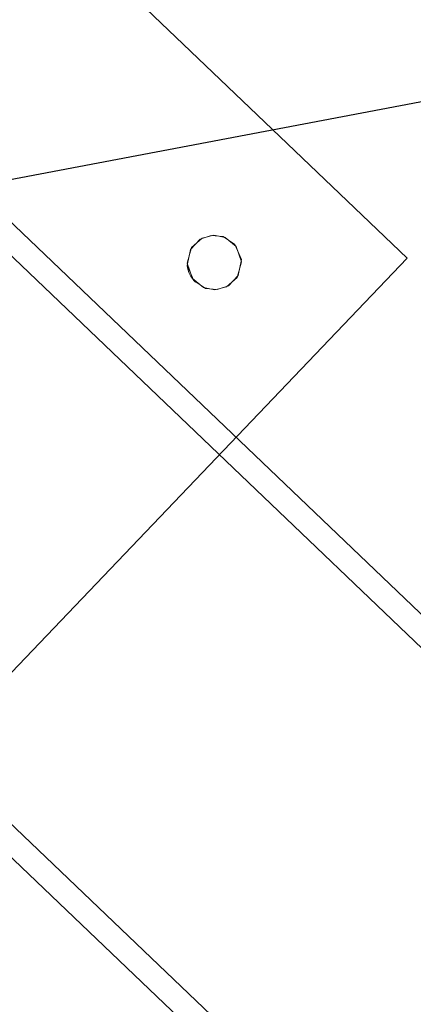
# Model space of a CAD drawing. Extents: x 3503739 to 3504470, y 5375172 to 5375561.
# Tile 68 of 121: x 3504137.034 to 3504137.178, y 5375384.95 to 5375385.311. Entities that reach past the tile are written whole.
import ezdxf

# ---------------------------------------------------------------- set-up
doc = ezdxf.new("R2010")
doc.units = 0
doc.header["$MEASUREMENT"] = 0
doc.layers.add('_4WP_KANCADT__', color=7, linetype='Continuous')
doc.layers.add('BHM_WA', color=7, linetype='Continuous')

msp = doc.modelspace()

# ---------------------------------------------------------------- linework, layer by layer
at = {"layer": '_4WP_KANCADT__', "color": 7, "linetype": 'Continuous', "lineweight": 18}
msp.add_lwpolyline([(3504135.3147, 5375384.92726), (3504137.27969, 5375385.29986), (3504137.5692, 5375383.77307), (3504135.60421, 5375383.40047), (3504135.3147, 5375384.92726)], dxfattribs=at)
at = {"layer": '_4WP_KANCADT__', "color": 1, "linetype": 'Continuous', "lineweight": 25}
msp.add_lwpolyline([(3504135.3147, 5375384.92726), (3504137.27969, 5375385.29986), (3504137.5692, 5375383.77307), (3504135.60421, 5375383.40047), (3504135.3147, 5375384.92726)], dxfattribs=at)
at = {"layer": 'BHM_WA', "color": 254, "linetype": 'Continuous', "lineweight": 13}
for p, q in [((3504137.09514, 5375385.22106), (3504137.09527, 5375385.2202)), ((3504137.09527, 5375385.2202), (3504137.09548, 5375385.21935)), ((3504137.09548, 5375385.21935), (3504137.09576, 5375385.21852)), ((3504137.09576, 5375385.21852), (3504137.09611, 5375385.21773)), ((3504137.09611, 5375385.21773), (3504137.09653, 5375385.21696)), ((3504137.09653, 5375385.21696), (3504137.09702, 5375385.21624)), ((3504137.09702, 5375385.21624), (3504137.09756, 5375385.21556)), ((3504137.09756, 5375385.21556), (3504137.09817, 5375385.21493))]:
    msp.add_line(p, q, dxfattribs=at)
for points in [[(3504136.98912, 5375385.02845, 0), (3504137.17577, 5375385.22376, 0), (3504137.11805, 5375385.27892, 0), (3504136.92274, 5375385.46557, 0), (3504136.73608, 5375385.27026, 0), (3504136.68092, 5375385.21254, 0), (3504136.93395, 5375384.97073, 0), (3504136.98912, 5375385.02845, 0)], [(3504137.17577, 5375385.22376, 0), (3504137.11805, 5375385.27892, 0), (3504136.92274, 5375385.46557, 0), (3504137.11805, 5375385.27892, 0), (3504137.17577, 5375385.22376, 0), (3504137.11805, 5375385.27892, 0), (3504136.92274, 5375385.46557, 0)], [(3504137.3234, 5375384.95698, 0), (3504136.98785, 5375385.27765, 0)], [(3504137.31722, 5375384.95071, 0), (3504136.98163, 5375385.27143, 0), (3504136.98132, 5375385.27171, 0)], [(3504137.09508, 5375385.22193, 0), (3504137.09514, 5375385.22106, 0), (3504137.09527, 5375385.2202, 0), (3504137.09548, 5375385.21935, 0), (3504137.09576, 5375385.21852, 0), (3504137.09611, 5375385.21773, 0), (3504137.09653, 5375385.21696, 0), (3504137.09702, 5375385.21624, 0), (3504137.09756, 5375385.21556, 0), (3504137.09817, 5375385.21493, 0), (3504137.09883, 5375385.21435, 0), (3504137.09953, 5375385.21384, 0), (3504137.10028, 5375385.21338, 0), (3504137.10106, 5375385.213, 0), (3504137.10187, 5375385.21268, 0), (3504137.10271, 5375385.21244, 0), (3504137.10356, 5375385.21227, 0), (3504137.10443, 5375385.21218, 0), (3504137.1053, 5375385.21216, 0), (3504137.10617, 5375385.21222, 0), (3504137.10704, 5375385.21235, 0), (3504137.10788, 5375385.21256, 0), (3504137.10871, 5375385.21284, 0), (3504137.10951, 5375385.21319, 0), (3504137.11027, 5375385.21361, 0), (3504137.111, 5375385.2141, 0), (3504137.11168, 5375385.21464, 0), (3504137.11231, 5375385.21525, 0), (3504137.11288, 5375385.2159, 0), (3504137.1134, 5375385.21661, 0), (3504137.11385, 5375385.21735, 0), (3504137.11423, 5375385.21814, 0), (3504137.11455, 5375385.21895, 0), (3504137.11479, 5375385.21979, 0), (3504137.11496, 5375385.22064, 0), (3504137.11506, 5375385.22151, 0), (3504137.11508, 5375385.22238, 0), (3504137.11502, 5375385.22325, 0), (3504137.11488, 5375385.22412, 0), (3504137.11468, 5375385.22496, 0), (3504137.1144, 5375385.22579, 0), (3504137.11404, 5375385.22659, 0), (3504137.11362, 5375385.22735, 0), (3504137.11314, 5375385.22808, 0), (3504137.11259, 5375385.22876, 0), (3504137.11199, 5375385.22938, 0), (3504137.11133, 5375385.22996, 0), (3504137.11063, 5375385.23048, 0), (3504137.10988, 5375385.23093, 0), (3504137.1091, 5375385.23131, 0), (3504137.10828, 5375385.23163, 0), (3504137.10745, 5375385.23187, 0), (3504137.10659, 5375385.23204, 0), (3504137.10572, 5375385.23213, 0), (3504137.10485, 5375385.23215, 0), (3504137.10398, 5375385.2321, 0), (3504137.10312, 5375385.23196, 0), (3504137.10227, 5375385.23175, 0), (3504137.10145, 5375385.23147, 0), (3504137.10065, 5375385.23112, 0), (3504137.09988, 5375385.2307, 0), (3504137.09916, 5375385.23021, 0), (3504137.09848, 5375385.22967, 0), (3504137.09785, 5375385.22907, 0), (3504137.09727, 5375385.22841, 0), (3504137.09676, 5375385.2277, 0), (3504137.09631, 5375385.22696, 0), (3504137.09592, 5375385.22618, 0), (3504137.0956, 5375385.22536, 0), (3504137.09536, 5375385.22452, 0), (3504137.09519, 5375385.22367, 0), (3504137.0951, 5375385.2228, 0), (3504137.09508, 5375385.22193, 0), (3504137.0951, 5375385.2228, 0), (3504137.09519, 5375385.22367, 0), (3504137.09536, 5375385.22452, 0), (3504137.0956, 5375385.22536, 0), (3504137.09592, 5375385.22618, 0), (3504137.09631, 5375385.22696, 0), (3504137.09676, 5375385.2277, 0), (3504137.09727, 5375385.22841, 0), (3504137.09785, 5375385.22907, 0), (3504137.09848, 5375385.22967, 0), (3504137.09916, 5375385.23021, 0), (3504137.09988, 5375385.2307, 0), (3504137.10065, 5375385.23112, 0), (3504137.10145, 5375385.23147, 0), (3504137.10227, 5375385.23175, 0), (3504137.10312, 5375385.23196, 0), (3504137.10398, 5375385.2321, 0), (3504137.10485, 5375385.23215, 0), (3504137.10572, 5375385.23213, 0), (3504137.10659, 5375385.23204, 0), (3504137.10745, 5375385.23187, 0), (3504137.10828, 5375385.23163, 0), (3504137.1091, 5375385.23131, 0), (3504137.10988, 5375385.23093, 0), (3504137.11063, 5375385.23048, 0), (3504137.11133, 5375385.22996, 0), (3504137.11199, 5375385.22938, 0), (3504137.11259, 5375385.22876, 0), (3504137.11314, 5375385.22808, 0), (3504137.11362, 5375385.22735, 0), (3504137.11404, 5375385.22659, 0), (3504137.1144, 5375385.22579, 0), (3504137.11468, 5375385.22496, 0), (3504137.11488, 5375385.22412, 0), (3504137.11502, 5375385.22325, 0), (3504137.11508, 5375385.22238, 0), (3504137.11506, 5375385.22151, 0), (3504137.11496, 5375385.22064, 0), (3504137.11479, 5375385.21979, 0), (3504137.11455, 5375385.21895, 0), (3504137.11423, 5375385.21814, 0), (3504137.11385, 5375385.21735, 0), (3504137.1134, 5375385.21661, 0), (3504137.11288, 5375385.2159, 0), (3504137.11231, 5375385.21525, 0), (3504137.11168, 5375385.21464, 0), (3504137.111, 5375385.2141, 0), (3504137.11027, 5375385.21361, 0), (3504137.10951, 5375385.21319, 0), (3504137.10871, 5375385.21284, 0), (3504137.10788, 5375385.21256, 0), (3504137.10704, 5375385.21235, 0), (3504137.10617, 5375385.21222, 0), (3504137.1053, 5375385.21216, 0), (3504137.10443, 5375385.21218, 0), (3504137.10356, 5375385.21227, 0), (3504137.10271, 5375385.21244, 0), (3504137.10187, 5375385.21268, 0), (3504137.10106, 5375385.213, 0), (3504137.10028, 5375385.21338, 0), (3504137.09953, 5375385.21384, 0), (3504137.09883, 5375385.21435, 0), (3504137.09817, 5375385.21493, 0), (3504137.09883, 5375385.21435, 0), (3504137.09953, 5375385.21384, 0), (3504137.10028, 5375385.21338, 0), (3504137.10106, 5375385.213, 0), (3504137.10187, 5375385.21268, 0), (3504137.10271, 5375385.21244, 0), (3504137.10356, 5375385.21227, 0), (3504137.10443, 5375385.21218, 0), (3504137.1053, 5375385.21216, 0), (3504137.10617, 5375385.21222, 0), (3504137.10704, 5375385.21235, 0), (3504137.10788, 5375385.21256, 0), (3504137.10871, 5375385.21284, 0), (3504137.10951, 5375385.21319, 0), (3504137.11027, 5375385.21361, 0), (3504137.111, 5375385.2141, 0), (3504137.11168, 5375385.21464, 0), (3504137.11231, 5375385.21525, 0), (3504137.11288, 5375385.2159, 0), (3504137.1134, 5375385.21661, 0), (3504137.11385, 5375385.21735, 0), (3504137.11423, 5375385.21814, 0), (3504137.11455, 5375385.21895, 0), (3504137.11479, 5375385.21979, 0), (3504137.11496, 5375385.22064, 0), (3504137.11506, 5375385.22151, 0), (3504137.11508, 5375385.22238, 0), (3504137.11502, 5375385.22325, 0), (3504137.11488, 5375385.22412, 0), (3504137.11468, 5375385.22496, 0), (3504137.1144, 5375385.22579, 0), (3504137.11404, 5375385.22659, 0), (3504137.11362, 5375385.22735, 0), (3504137.11314, 5375385.22808, 0), (3504137.11259, 5375385.22876, 0), (3504137.11199, 5375385.22938, 0), (3504137.11133, 5375385.22996, 0), (3504137.11063, 5375385.23048, 0), (3504137.10988, 5375385.23093, 0), (3504137.1091, 5375385.23131, 0), (3504137.10828, 5375385.23163, 0), (3504137.10745, 5375385.23187, 0), (3504137.10659, 5375385.23204, 0), (3504137.10572, 5375385.23213, 0), (3504137.10485, 5375385.23215, 0), (3504137.10398, 5375385.2321, 0), (3504137.10312, 5375385.23196, 0), (3504137.10227, 5375385.23175, 0), (3504137.10145, 5375385.23147, 0), (3504137.10065, 5375385.23112, 0), (3504137.09988, 5375385.2307, 0), (3504137.09916, 5375385.23021, 0), (3504137.09848, 5375385.22967, 0), (3504137.09785, 5375385.22907, 0), (3504137.09727, 5375385.22841, 0), (3504137.09676, 5375385.2277, 0), (3504137.09631, 5375385.22696, 0), (3504137.09592, 5375385.22618, 0), (3504137.0956, 5375385.22536, 0), (3504137.09536, 5375385.22452, 0), (3504137.09519, 5375385.22367, 0), (3504137.0951, 5375385.2228, 0), (3504137.09508, 5375385.22193, 0), (3504137.09514, 5375385.22106, 0), (3504137.09508, 5375385.22193, 0)], [(3504137.09514, 5375385.22106, 0), (3504137.09527, 5375385.2202, 0), (3504137.09548, 5375385.21935, 0), (3504137.09576, 5375385.21852, 0), (3504137.09611, 5375385.21773, 0), (3504137.09653, 5375385.21696, 0), (3504137.09702, 5375385.21624, 0), (3504137.09756, 5375385.21556, 0), (3504137.09817, 5375385.21493, 0), (3504137.09883, 5375385.21435, 0), (3504137.09953, 5375385.21384, 0), (3504137.10028, 5375385.21338, 0), (3504137.10106, 5375385.213, 0), (3504137.10187, 5375385.21268, 0), (3504137.10271, 5375385.21244, 0), (3504137.10356, 5375385.21227, 0), (3504137.10443, 5375385.21218, 0), (3504137.1053, 5375385.21216, 0), (3504137.10617, 5375385.21222, 0), (3504137.10704, 5375385.21235, 0), (3504137.10788, 5375385.21256, 0), (3504137.10871, 5375385.21284, 0), (3504137.10951, 5375385.21319, 0), (3504137.11027, 5375385.21361, 0), (3504137.111, 5375385.2141, 0), (3504137.11168, 5375385.21464, 0), (3504137.11231, 5375385.21525, 0), (3504137.11288, 5375385.2159, 0), (3504137.1134, 5375385.21661, 0), (3504137.11385, 5375385.21735, 0), (3504137.11423, 5375385.21814, 0), (3504137.11455, 5375385.21895, 0), (3504137.11479, 5375385.21979, 0), (3504137.11496, 5375385.22064, 0), (3504137.11506, 5375385.22151, 0), (3504137.11508, 5375385.22238, 0), (3504137.11502, 5375385.22325, 0), (3504137.11488, 5375385.22412, 0), (3504137.11468, 5375385.22496, 0), (3504137.1144, 5375385.22579, 0), (3504137.11404, 5375385.22659, 0), (3504137.11362, 5375385.22735, 0), (3504137.11314, 5375385.22808, 0), (3504137.11259, 5375385.22876, 0), (3504137.11199, 5375385.22938, 0), (3504137.11133, 5375385.22996, 0), (3504137.11063, 5375385.23048, 0), (3504137.10988, 5375385.23093, 0), (3504137.1091, 5375385.23131, 0), (3504137.10828, 5375385.23163, 0), (3504137.10745, 5375385.23187, 0), (3504137.10659, 5375385.23204, 0), (3504137.10572, 5375385.23213, 0), (3504137.10485, 5375385.23215, 0), (3504137.10398, 5375385.2321, 0), (3504137.10312, 5375385.23196, 0), (3504137.10227, 5375385.23175, 0), (3504137.10145, 5375385.23147, 0), (3504137.10065, 5375385.23112, 0), (3504137.09988, 5375385.2307, 0), (3504137.09916, 5375385.23021, 0), (3504137.09848, 5375385.22967, 0), (3504137.09785, 5375385.22907, 0), (3504137.09727, 5375385.22841, 0), (3504137.09676, 5375385.2277, 0), (3504137.09631, 5375385.22696, 0), (3504137.09592, 5375385.22618, 0), (3504137.0956, 5375385.22536, 0), (3504137.09536, 5375385.22452, 0), (3504137.09519, 5375385.22367, 0), (3504137.0951, 5375385.2228, 0), (3504137.09508, 5375385.22193, 0), (3504137.09514, 5375385.22106, 0)], [(3504136.93395, 5375384.97073, 0), (3504136.98912, 5375385.02845, 0), (3504136.93395, 5375384.97073, 0), (3504136.98912, 5375385.02845, 0), (3504137.17577, 5375385.22376, 0), (3504136.98912, 5375385.02845, 0), (3504137.17577, 5375385.22376, 0)], [(3504137.21142, 5375384.84342, 0), (3504136.87506, 5375385.16487, 0)], [(3504136.86884, 5375385.15865, 0), (3504137.20524, 5375384.83716, 0)]]:
    msp.add_polyline3d(points, dxfattribs=at)

doc.saveas('drawing.dxf')
